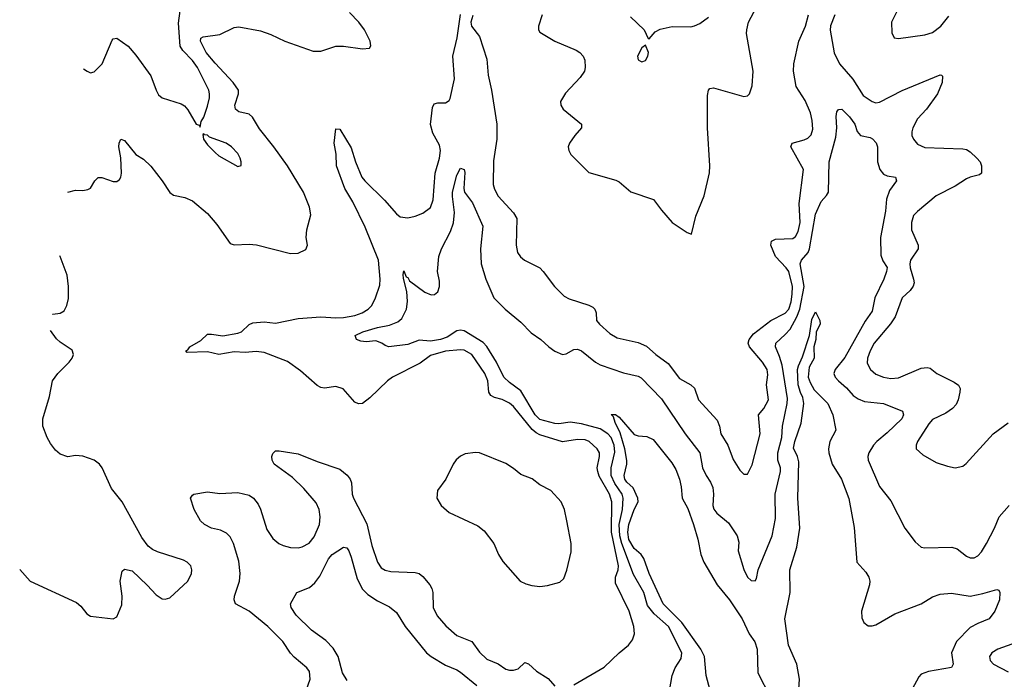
# Model space of a CAD drawing. Header units: inches. Extents: x 1449094 to 1618372, y 389908 to 534307.
# Tile 7 of 256: x 1462775 to 1467990, y 410750 to 414243. Entities that reach past the tile are written whole.
import ezdxf

# ---------------------------------------------------------------- set-up
doc = ezdxf.new("R2010")
doc.units = ezdxf.units.IN
doc.header["$MEASUREMENT"] = 0
doc.layers.add('B4461', color=7, linetype='Continuous')

msp = doc.modelspace()

# ---------------------------------------------------------------- linework, layer by layer
at = {"layer": 'B4461', "color": 5}
for points, elevation in [([(1463030.1, 413329.6), (1463070, 413340.3), (1463110, 413339.3), (1463136.2, 413343.8), (1463149.4, 413350.6), (1463173.2, 413390), (1463190, 413406.8), (1463210, 413407.7), (1463270, 413386.4), (1463290, 413386), (1463303.6, 413396.4), (1463311, 413409), (1463314, 413430), (1463311.3, 413511.3), (1463299.7, 413570), (1463301.6, 413590), (1463310, 413610.8), (1463330, 413604), (1463390.3, 413530.3), (1463430, 413504.4), (1463470, 413468.4), (1463530.1, 413390.1), (1463570, 413328.2), (1463590, 413314.4), (1463650, 413302.6), (1463690, 413284.6), (1463770, 413216.5), (1463819.1, 413159.1), (1463890, 413058), (1463910, 413050.4), (1463990, 413054.7), (1464029.8, 413050.2), (1464210, 413005.3), (1464250, 413007.4), (1464290, 413026.4), (1464298.9, 413050), (1464293.1, 413090), (1464295.5, 413130), (1464316.5, 413210), (1464310.6, 413250), (1464279, 413330), (1464192.6, 413470), (1464121.1, 413570), (1464045.4, 413665.4), (1464008, 413728), (1463990, 413743.7), (1463936.2, 413756.2), (1463918, 413770), (1463914, 413790), (1463934.1, 413850), (1463933.9, 413870), (1463904.9, 413910), (1463810, 414012.5), (1463763.2, 414070), (1463732.4, 414130), (1463734.9, 414145.1), (1463746.8, 414153.2), (1463835.3, 414164.7), (1463910, 414201.5), (1463935.1, 414205), (1464050, 414184.2), (1464104.9, 414164.9), (1464179.3, 414130), (1464330, 414077.2), (1464370, 414076.5), (1464450, 414103.8), (1464490, 414103.2), (1464591.1, 414088.9), (1464627.5, 414092.5), (1464635.4, 414104.6), (1464631.1, 414128.9), (1464601, 414190), (1464571.3, 414230), (1464522.3, 414282.3)], 620), ([(1463112.8, 413983.6), (1463132, 413970), (1463150, 413962.8), (1463170, 413968), (1463211.5, 414010), (1463264.2, 414135.8), (1463270, 414142.8), (1463290, 414144.9), (1463350, 414103), (1463390, 414056.3), (1463470, 413946.8), (1463497, 413870), (1463510, 413846), (1463530.3, 413830.3), (1463630, 413797.6), (1463647.4, 413787.4), (1463666, 413766), (1463710, 413691), (1463724.7, 413684.7), (1463730, 413674), (1463736.6, 413703.4), (1463750, 413726.8), (1463770, 413784.7), (1463780.5, 413830), (1463780.4, 413850), (1463776, 413870), (1463717, 413990), (1463690, 414027.7), (1463639.6, 414079.6), (1463624, 414104), (1463615.1, 414224.9), (1463624, 414290)], 640), ([(1465541.5, 414270), (1465522.2, 414210), (1465522.8, 414190), (1465530, 414177.1), (1465610, 414129.2), (1465722.8, 414082.8), (1465742.4, 414070), (1465760.4, 414050), (1465768.5, 414030), (1465770.4, 413990), (1465766, 413970), (1465742.9, 413937.1), (1465666.4, 413853.6), (1465639.3, 413810), (1465640.4, 413790), (1465654, 413770), (1465750.4, 413690), (1465750.4, 413670), (1465714.9, 413630), (1465687, 413590), (1465679.5, 413570), (1465683.1, 413550), (1465694.4, 413530), (1465790, 413434), (1465933.3, 413393.3), (1465950, 413384.9), (1466012.2, 413332.2), (1466131.8, 413291.8), (1466174.4, 413234.4), (1466230.5, 413170), (1466310, 413116.3), (1466332.9, 413107.1), (1466356.6, 413203.4), (1466400.5, 413310), (1466428.2, 413431.8), (1466429.7, 413470), (1466418.3, 413670), (1466418.2, 413841.8), (1466423, 413870), (1466430, 413878.4), (1466450, 413882.3), (1466610, 413837.1), (1466630, 413840.7), (1466641, 413850), (1466654, 413894), (1466660.3, 413970), (1466625.6, 414170), (1466626.2, 414190), (1466635.3, 414230), (1466678.2, 414310)], 620), ([(1467423.5, 414290), (1467393.6, 414230), (1467394.3, 414174.3), (1467407.7, 414147.7), (1467430, 414143.1), (1467570, 414163.7), (1467610, 414175), (1467653.6, 414210), (1467697.2, 414262.8)], 620), ([(1465710, 410720.4), (1465870, 410814.4), (1465949.6, 410890), (1465999.7, 410930), (1466021.4, 410958.6), (1466032.2, 410990), (1466027.4, 411030), (1466003.6, 411110), (1465930, 411258.4), (1465931.5, 411290), (1465945.7, 411330), (1465946.3, 411350), (1465910.4, 411530), (1465912.2, 411690), (1465898.2, 411730), (1465845.1, 411825), (1465836.5, 411850), (1465834.5, 411870), (1465846.1, 411930), (1465845.2, 411950), (1465833.5, 411970), (1465790.7, 412010), (1465770, 412018.5), (1465730, 412019.9), (1465650, 412008.4), (1465530, 412045.5), (1465510, 412055.5), (1465490, 412073.5), (1465390, 412195.5), (1465370, 412212.9), (1465330, 412232.6), (1465290, 412242.4), (1465270, 412252.4), (1465259.8, 412270), (1465254.1, 412330), (1465238.5, 412370), (1465169.9, 412469.9), (1465130, 412492.3), (1465110, 412495), (1465030, 412487.4), (1464950, 412464.1), (1464895.6, 412424.4), (1464750, 412349.9), (1464722.7, 412330), (1464630, 412240.4), (1464590, 412211.3), (1464570, 412208), (1464550, 412218), (1464488.6, 412288.6), (1464450, 412301.1), (1464390, 412291.9), (1464370, 412295), (1464350, 412306.6), (1464263.1, 412383.1), (1464193.9, 412433.9), (1464070, 412481.1), (1464026.9, 412486.9), (1463970, 412480.5), (1463910, 412484), (1463830, 412470.7), (1463770, 412484), (1463661.3, 412481.3), (1463655.6, 412490), (1463665, 412495), (1463676, 412510), (1463734.9, 412545.1), (1463770, 412577.4), (1463790, 412578.6), (1463850, 412569.5), (1463930, 412583), (1463950, 412590.2), (1463990.7, 412629.3), (1464010, 412638.5), (1464070, 412643), (1464130, 412635.5), (1464250, 412660.7), (1464370, 412669.4), (1464450, 412663.5), (1464490, 412666.1), (1464550, 412676.8), (1464589.6, 412690), (1464620.4, 412710), (1464639.3, 412730), (1464660.3, 412770), (1464682, 412838), (1464684.1, 412870), (1464675.8, 412970), (1464604.7, 413144.7), (1464539.1, 413279.1), (1464497.2, 413350), (1464453.7, 413470), (1464450.4, 413530.4), (1464440.2, 413590), (1464450, 413664.7), (1464470, 413663.8), (1464530, 413564.6), (1464553.9, 413490), (1464587.2, 413410), (1464602.6, 413390), (1464707.9, 413287.9), (1464770, 413214.7), (1464790, 413200.2), (1464830, 413193.6), (1464870, 413203.2), (1464910, 413219.3), (1464950, 413248.5), (1464964.2, 413290), (1464975.2, 413430), (1464998.4, 413510), (1465003.2, 413550), (1464999.3, 413579.3), (1464963.1, 413643.1), (1464950.7, 413689.2), (1464961.9, 413778.1), (1464970, 413798.7), (1464990, 413803.9), (1465030, 413802.8), (1465050, 413816), (1465054.6, 413825.4), (1465077.1, 413930), (1465069.9, 414050), (1465092.8, 414147.2), (1465110, 414270.7)], 580), ([(1465174.6, 414265.4), (1465164, 414230), (1465167.3, 414210), (1465210, 414154.8), (1465250, 414034.8), (1465256.3, 413950), (1465274.1, 413870), (1465302.3, 413690), (1465302.8, 413610), (1465284.6, 413495.4), (1465283.4, 413370), (1465290, 413345.3), (1465309.6, 413309.6), (1465390, 413220.9), (1465407.3, 413190), (1465404.2, 413050), (1465411.6, 413010), (1465427.7, 412987.7), (1465449.3, 412969.3), (1465530, 412928.4), (1465548.4, 412910), (1465607, 412830), (1465659.1, 412779.1), (1465684.8, 412764.8), (1465790, 412731.8), (1465810, 412721.1), (1465821.1, 412710), (1465828.6, 412690), (1465831, 412650), (1465845.2, 412630), (1465900.8, 412580.8), (1465938.9, 412558.9), (1466050, 412533.2), (1466095, 412515), (1466143.6, 412470), (1466210, 412422.4), (1466270, 412342.6), (1466330, 412310.2), (1466350, 412292.6), (1466370.3, 412230), (1466470, 412123.1), (1466482.5, 412090), (1466489.2, 412050), (1466526.3, 411990), (1466554.8, 411914.8), (1466590, 411857.6), (1466610, 411837.1), (1466630, 411836.3), (1466653.9, 411886.1), (1466697.4, 412050), (1466688.2, 412150), (1466715.7, 412184.3), (1466740.4, 412230), (1466729.9, 412310), (1466737.7, 412362.3), (1466734.1, 412390), (1466710, 412429.9), (1466640.3, 412510), (1466633, 412530), (1466639.5, 412550), (1466661.1, 412578.9), (1466753.5, 412650), (1466830, 412689.5), (1466849.3, 412710), (1466861.9, 412750), (1466867.5, 412790), (1466868.4, 412830), (1466849, 412910), (1466835.4, 412930), (1466777.8, 412990), (1466753.8, 413050), (1466757.3, 413070), (1466778.2, 413081.8), (1466870, 413084.4), (1466884.3, 413095.7), (1466897.6, 413122.4), (1466909.1, 413170), (1466904.2, 413270), (1466926.5, 413450), (1466859.6, 413570), (1466866.6, 413590), (1466930, 413606.3), (1466950, 413615.8), (1466967.1, 413632.9), (1466975.9, 413664.1), (1466973, 413710), (1466963.1, 413750), (1466934.8, 413814.8), (1466887, 413890), (1466873.4, 413970), (1466875.7, 414010), (1466902, 414130), (1466937.4, 414210), (1466952.8, 414270)], 580), ([(1466010, 414258.4), (1466082.8, 414190), (1466104.7, 414144.7), (1466110, 414142), (1466141.5, 414178.5), (1466167, 414193), (1466231.7, 414208.3), (1466330, 414206.3), (1466350, 414210.3), (1466376.9, 414223.1), (1466422.9, 414257.1)], 640), ([(1467093, 414270), (1467069.8, 414210.2), (1467067.9, 414187.9), (1467088.7, 414068.7), (1467117.7, 414010), (1467188.7, 413928.7), (1467242.3, 413842.3), (1467290, 413809.4), (1467310, 413803.8), (1467330, 413805.8), (1467450, 413868.9), (1467650, 413951.8), (1467658, 413950), (1467663.5, 413943.5), (1467660.9, 413910), (1467636.6, 413850), (1467578.5, 413770), (1467530, 413718.4), (1467506.3, 413670), (1467500.5, 413650), (1467501.2, 413630), (1467508.7, 413610), (1467530, 413584.5), (1467570, 413566.8), (1467770, 413559.7), (1467790, 413555.4), (1467810, 413542.8), (1467844, 413510), (1467861.7, 413490), (1467870.2, 413470), (1467870.4, 413430), (1467858.9, 413421.1), (1467810, 413409.7), (1467790, 413400.4), (1467730, 413361.8), (1467630, 413309.8), (1467530, 413227.6), (1467510, 413206), (1467498.4, 413170), (1467499.2, 413130), (1467534.2, 413050), (1467534, 413030), (1467494.3, 412970), (1467489.5, 412950), (1467491.6, 412930), (1467510.2, 412870), (1467512.7, 412850), (1467508, 412832), (1467491.3, 412810), (1467449.3, 412770), (1467412.2, 412670), (1467387.8, 412632.2), (1467301.1, 412530), (1467279.4, 412490), (1467265, 412450), (1467264.1, 412424.1), (1467282.2, 412390), (1467310, 412366), (1467350, 412350.1), (1467390, 412343.3), (1467430, 412346.7), (1467550, 412397.6), (1467581.8, 412401.8), (1467597.1, 412397.1), (1467633.4, 412370), (1467724, 412324), (1467747.5, 412307.5), (1467755.8, 412290), (1467755.5, 412270), (1467745.9, 412230), (1467734.5, 412205.5), (1467715.8, 412184.2), (1467680.9, 412159.1), (1467610, 412125.1), (1467590, 412102.4), (1467530.3, 412010), (1467522.6, 411990), (1467523.8, 411970), (1467558.6, 411938.6), (1467630, 411898.4), (1467690, 411878), (1467730, 411870.5), (1467770, 411879.1), (1467787.7, 411892.3), (1467931.6, 412050), (1468010, 412108.9)], 580), ([(1466192.1, 410547.9), (1466230.9, 410770), (1466246, 410810), (1466279.2, 410860.8), (1466282.7, 410890), (1466210.9, 411030), (1466136.3, 411096.3), (1466101, 411141), (1466081.2, 411210), (1466025.3, 411305.3), (1465964.7, 411470), (1465954.2, 411510), (1465951, 411569), (1465968.1, 411650), (1465971.2, 411710), (1465966.3, 411730), (1465927.3, 411787.3), (1465908.5, 411830), (1465907.1, 411870), (1465927.6, 411952.4), (1465923.8, 411990), (1465907.5, 412030), (1465890, 412050.8), (1465850, 412076.7), (1465750, 412103.2), (1465690.9, 412110.9), (1465630, 412103.7), (1465610, 412105.4), (1465530, 412125.8), (1465505.9, 412150), (1465430, 412278.5), (1465370, 412321.5), (1465339.7, 412350), (1465300.8, 412430), (1465250, 412513.1), (1465230, 412533.8), (1465130, 412595.7), (1465110, 412599.6), (1465090, 412596.2), (1465038.3, 412561.7), (1465004.6, 412550), (1464950, 412540.5), (1464890, 412545.8), (1464830, 412523.9), (1464730, 412511.6), (1464710, 412517), (1464692.7, 412530), (1464661.8, 412541.8), (1464610, 412538), (1464581.2, 412541.2), (1464559.6, 412550), (1464551.5, 412570), (1464591.8, 412590), (1464670, 412612.9), (1464734.3, 412625.7), (1464777.4, 412642.6), (1464799.2, 412660.8), (1464823.9, 412710), (1464829.8, 412750.2), (1464824.7, 412804.7), (1464807.3, 412872.7), (1464805.3, 412894.7), (1464810, 412912.7), (1464821.7, 412881.7), (1464830, 412878), (1464840.3, 412860.3), (1464920.3, 412800.3), (1464954.2, 412785.8), (1464972.5, 412787.5), (1464990, 412801.6), (1464999.3, 412830), (1464998.6, 412858.6), (1464988, 412910), (1464995.6, 412990), (1465009.6, 413030), (1465057.5, 413122.5), (1465073, 413167), (1465077.5, 413222.5), (1465066.6, 413306.6), (1465067.9, 413330), (1465090, 413420.7), (1465110, 413457), (1465130, 413450.4), (1465133.3, 413433.3), (1465127.9, 413350), (1465130.3, 413330), (1465173.9, 413273.8), (1465228.1, 413150), (1465216.2, 413030), (1465219.6, 412950), (1465243.2, 412870), (1465286, 412770), (1465347, 412710), (1465430, 412641.5), (1465484.6, 412584.6), (1465535.6, 412550), (1465576.9, 412510), (1465610, 412487.3), (1465650, 412470.3), (1465670, 412473.4), (1465710, 412495.8), (1465730, 412498), (1465750, 412490.3), (1465825.7, 412430), (1465850, 412416.2), (1465972.8, 412372.8), (1466050, 412355.4), (1466066.8, 412346.8), (1466174.6, 412234.6), (1466300.6, 412050), (1466377.8, 411950), (1466392.4, 411870), (1466411.3, 411830), (1466434.5, 411794.5), (1466445.7, 411765.7), (1466450.7, 411730), (1466447.2, 411670), (1466451.6, 411651.6), (1466467.6, 411630), (1466530, 411578), (1466575.1, 411510), (1466583.8, 411476.2), (1466580.7, 411430), (1466610, 411330.8), (1466630, 411290.4), (1466650, 411274), (1466670, 411270.7), (1466677, 411283), (1466686.6, 411330), (1466760.3, 411510), (1466777.6, 411602.4), (1466777.2, 411730), (1466805.7, 411850), (1466805.2, 411870), (1466790.6, 411910.6), (1466789.9, 411949.9), (1466811.1, 412030), (1466815.6, 412090), (1466840.7, 412210), (1466842.4, 412237.6), (1466813.5, 412413.5), (1466800.4, 412460.4), (1466778, 412510), (1466779.4, 412530), (1466830, 412575.3), (1466855.5, 412604.6), (1466890.8, 412669.2), (1466906.6, 412710), (1466929.9, 412830), (1466909.5, 412950.5), (1466915.4, 412970), (1466951.2, 413010), (1466959.1, 413030), (1466990, 413213.1), (1467020.3, 413279.7), (1467048.3, 413311.7), (1467058.4, 413330), (1467062.8, 413490), (1467097.9, 413622.1), (1467102.5, 413670), (1467099.3, 413730), (1467104, 413756), (1467111.6, 413768.4), (1467130, 413768.8), (1467170, 413729.2), (1467197.8, 413690), (1467210.9, 413650.9), (1467228.9, 413630), (1467279, 413619), (1467291.9, 413611.9), (1467311.1, 413591.1), (1467318.9, 413570), (1467318.2, 413490), (1467330.2, 413450.2), (1467350, 413426), (1467370, 413416.9), (1467414.8, 413410), (1467419.3, 413390), (1467381.6, 413338.4), (1467366.3, 413293.7), (1467360.9, 413230), (1467335.3, 413090), (1467336, 412996), (1467346.8, 412966.8), (1467370, 412930.7), (1467367.1, 412910), (1467352.7, 412870), (1467304.3, 412770), (1467290, 412700.4), (1467253, 412647), (1467145, 412455), (1467094.5, 412390), (1467087.3, 412370), (1467094.7, 412350), (1467112.4, 412330), (1467154.3, 412294.3), (1467190, 412253.8), (1467215.8, 412235.8), (1467250, 412222), (1467351.3, 412211.3), (1467450.4, 412170), (1467456.1, 412150), (1467446.9, 412130), (1467370, 412055), (1467314.7, 412010), (1467298.2, 411990), (1467273.5, 411950), (1467267.3, 411930), (1467269.2, 411910), (1467330, 411770.4), (1467390, 411695.5), (1467463.7, 411550), (1467517.8, 411477.8), (1467550, 411450.4), (1467570, 411445.7), (1467712, 411450), (1467741.1, 411441.1), (1467790, 411401.3), (1467810, 411393.1), (1467830, 411394), (1467850, 411403.1), (1467870, 411425.3), (1467896.4, 411470), (1467938, 411550), (1467963.1, 411610), (1468016.5, 411670)], 560), ([(1462948.4, 412683.2), (1462950, 412683.8), (1462990, 412689.4), (1463010, 412702.2), (1463024.4, 412730), (1463032.6, 412767.4), (1463033.1, 412830), (1463027.1, 412890), (1462988.4, 412988.4), (1462987.5, 412992.6)], 620), ([(1466902.5, 410697.5), (1466906.2, 410750), (1466890.6, 410830), (1466847.8, 410930), (1466827.9, 411070), (1466855.2, 411210), (1466854.5, 411330), (1466890.6, 411450), (1466906.8, 411550), (1466896.1, 411710), (1466901.6, 411901.6), (1466894.9, 411930), (1466874.4, 411974.4), (1466880.2, 412010), (1466913.9, 412106.1), (1466927.6, 412210), (1466922.4, 412242.4), (1466910, 412268.7), (1466898.8, 412310), (1466895.4, 412390), (1466899.9, 412410), (1466922.2, 412457.8), (1466957.6, 412570), (1466970, 412656), (1466990, 412696), (1467012.8, 412650), (1467014.6, 412630), (1466994, 412590), (1466992, 412550), (1466981.7, 412510), (1466983.2, 412450), (1466956.1, 412403.9), (1466950.9, 412350), (1466961.4, 412321.4), (1466983.8, 412283.8), (1467055.3, 412210), (1467082.6, 412150), (1467098, 412070), (1467065.3, 412010), (1467058.6, 411970), (1467061.6, 411950), (1467078.5, 411890), (1467127.1, 411810), (1467167.6, 411707.6), (1467194.4, 411554.4), (1467208.3, 411370), (1467257.3, 411317.3), (1467272.8, 411290), (1467277.8, 411270), (1467276.5, 411250), (1467234.6, 411110), (1467235.1, 411075.1), (1467246.4, 411050), (1467270, 411032.7), (1467290, 411032.2), (1467310, 411038.7), (1467410, 411097), (1467549.8, 411150.2), (1467610, 411187.4), (1467650, 411200.7), (1467710, 411206.4), (1467810, 411191), (1467876, 411204), (1467950, 411226), (1467962, 411222), (1467966, 411210), (1467964.7, 411170), (1467941, 411110), (1467910.8, 411070), (1467850, 411046.2), (1467810, 411023.5), (1467737.2, 410950), (1467710.2, 410890), (1467720.3, 410830), (1467710, 410812.3), (1467588.6, 410791.4), (1467550, 410776.4), (1467536.8, 410763.2), (1467502.5, 410697.5)], 540), ([(1462774.8, 411331.2), (1462830, 411270.4), (1463076.1, 411156.1), (1463098, 411138), (1463130, 411096.3), (1463150, 411084.9), (1463270, 411070.8), (1463290, 411081), (1463316.6, 411143.4), (1463318.4, 411190), (1463307.6, 411270), (1463318, 411322), (1463330, 411334), (1463370, 411323.8), (1463450, 411248.2), (1463496.9, 411196.9), (1463530, 411176.9), (1463546.2, 411173.8), (1463570, 411182), (1463665.3, 411270), (1463684.5, 411310), (1463687.2, 411330), (1463680.5, 411350), (1463662.4, 411370), (1463641.7, 411381.7), (1463505.5, 411425.5), (1463477.8, 411437.8), (1463455.8, 411455.8), (1463421.5, 411501.5), (1463318, 411690), (1463260.2, 411760.2), (1463212.3, 411870), (1463197.2, 411890), (1463170, 411910.8), (1463110, 411932.4), (1463070, 411935.1), (1463030, 411927.3), (1462990, 411942), (1462964.2, 411964.2), (1462938.6, 411998.6), (1462920.7, 412030), (1462897, 412090), (1462897.6, 412130), (1462932.6, 412247.4), (1462948.3, 412330), (1462976.9, 412370), (1463036.9, 412430), (1463052.6, 412450), (1463060.5, 412470), (1463053.5, 412493.5), (1462990, 412535), (1462970, 412553.5), (1462937.6, 412598.1)], 620), ([(1466432.2, 410690), (1466410.5, 410769.5), (1466401.4, 410870), (1466383.7, 410910), (1466281.8, 411050), (1466183.4, 411150), (1466110, 411311.1), (1466080.2, 411390), (1466066.4, 411410), (1466030, 411442.3), (1466002.1, 411490), (1465995.7, 411530), (1466001.2, 411570), (1466030, 411649.1), (1466050.4, 411689.6), (1466049.9, 411710), (1466024.1, 411764.1), (1465990, 411794.3), (1465979.4, 411810), (1465976.4, 411830), (1465991.3, 411890), (1465991.7, 411908.3), (1465980.6, 411970), (1465956, 412056), (1465928.2, 412110), (1465920.4, 412140.4), (1465907.8, 412152.2), (1465930, 412151.7), (1465950, 412138), (1466030, 412047.3), (1466050, 412038.6), (1466096.5, 412036.5), (1466130, 412019.3), (1466230, 411896.5), (1466250, 411861.3), (1466270, 411810.4), (1466279.1, 411770), (1466284.6, 411710), (1466314.2, 411654.2), (1466344.7, 411570), (1466367.1, 411492.9), (1466382.4, 411410), (1466399.2, 411370), (1466469.3, 411250), (1466535.2, 411170), (1466601.2, 411070), (1466639.3, 410990), (1466668.8, 410948.8), (1466680.8, 410910), (1466684.1, 410784.1), (1466750, 410657.8)], 540), ([(1464278.5, 410650), (1464314, 410750), (1464310, 410791.8), (1464296.3, 410810), (1464227.8, 410867.8), (1464209, 410889), (1464169.1, 410950), (1464090, 411029.1), (1463990, 411110.6), (1463917.4, 411150), (1463910.9, 411170), (1463913.3, 411190), (1463938.4, 411270), (1463943, 411310), (1463935.2, 411375.2), (1463907.5, 411470), (1463890, 411503.7), (1463870, 411524.2), (1463839.1, 411539.1), (1463790, 411550.9), (1463753.3, 411570), (1463732.6, 411590), (1463698.4, 411650), (1463679.3, 411710), (1463690, 411726), (1463698, 411730), (1463770, 411742), (1463834.1, 411734.1), (1463930, 411739.1), (1463990, 411726), (1464014, 411710), (1464037.5, 411677.5), (1464050.2, 411650.2), (1464083.1, 411543.1), (1464115.7, 411495.7), (1464147.9, 411470), (1464170, 411459.1), (1464210, 411447.8), (1464250, 411446.2), (1464271.6, 411451.6), (1464309, 411471), (1464334.8, 411505.2), (1464363, 411570), (1464367.1, 411610), (1464361.7, 411650), (1464345.3, 411685.3), (1464280.1, 411760.1), (1464219.2, 411819.2), (1464123.6, 411890), (1464111.6, 411910), (1464109.7, 411930), (1464114.9, 411945.1), (1464130, 411959.3), (1464150, 411960.3), (1464250, 411944), (1464350, 411902.9), (1464470, 411862.6), (1464510, 411831.6), (1464524.7, 411810), (1464532, 411790), (1464536.5, 411730), (1464543.2, 411710), (1464613.6, 411573.6), (1464639.3, 411459.3), (1464670.7, 411370.7), (1464690, 411340.2), (1464710, 411327.1), (1464740, 411320), (1464870, 411316.3), (1464890, 411310.9), (1464910, 411294.2), (1464947.5, 411250), (1464958.2, 411230), (1464963, 411210), (1464965.8, 411130), (1464986.5, 411086.5), (1465032.7, 411032.7), (1465090, 410981.8), (1465170, 410949.2), (1465210, 410892.9), (1465250, 410856.1), (1465310, 410831.5), (1465350, 410803.6), (1465370, 410798.6), (1465390, 410797.6), (1465414.9, 410805.1), (1465450, 410839.5), (1465470, 410832), (1465512.7, 410792.7), (1465574.8, 410754.8), (1465610, 410713.4)], 580), ([(1464510, 410743.1), (1464484.9, 410784.9), (1464461, 410870), (1464434.8, 410914.8), (1464395.6, 410955.6), (1464319.7, 411010), (1464239.7, 411090), (1464212, 411130), (1464209.3, 411150), (1464242, 411210), (1464310, 411236.5), (1464338.8, 411261.2), (1464364.4, 411295.6), (1464410, 411388.5), (1464429.9, 411410.1), (1464490, 411450.4), (1464507, 411447), (1464518.5, 411430), (1464530, 411397.3), (1464561.9, 411281.9), (1464590, 411226.5), (1464619.1, 411199.1), (1464670, 411165.6), (1464733.1, 411133.1), (1464770, 411103.7), (1464815.8, 411030), (1464930.3, 410890), (1464954.6, 410870), (1465030, 410824.6), (1465090, 410800.6), (1465110, 410787.9), (1465196.8, 410716.8)], 560), ([(1468030, 410936.3), (1467955.8, 410910), (1467924.9, 410890), (1467918.6, 410881.4), (1467911.8, 410870), (1467914.9, 410850), (1467933.7, 410830), (1468010, 410789.2)], 560)]:
    msp.add_lwpolyline(points, dxfattribs=dict(at, elevation=elevation))
for points, elevation in [([(1466090, 414108), (1466070, 414094), (1466047.3, 414050), (1466051.1, 414031.1), (1466063.5, 414023.5), (1466070, 414021), (1466090, 414026.8), (1466102.7, 414050), (1466105.2, 414070)], 640), ([(1463750, 413639), (1463744, 413636), (1463748, 413610), (1463770, 413580.7), (1463810, 413540.7), (1463830, 413522.8), (1463930, 413466.8), (1463948, 413472), (1463948.7, 413490), (1463942.7, 413510), (1463930, 413534), (1463897.2, 413570), (1463869.2, 413590), (1463781, 413621), (1463770, 413631.3), (1463754, 413634)], 640), ([(1465188.7, 411951.3), (1465135.2, 411944.8), (1465110, 411932.3), (1465087.3, 411912.7), (1465070.6, 411890), (1465032.7, 411810), (1464988.4, 411750), (1464984.9, 411710), (1465006.8, 411670), (1465050, 411633.4), (1465202, 411562), (1465235.6, 411535.6), (1465285.5, 411470), (1465310.3, 411410.3), (1465333.5, 411373.5), (1465425.5, 411270), (1465455.1, 411255.1), (1465487.1, 411247.1), (1465530, 411242), (1465570, 411246.3), (1465635.8, 411264.2), (1465656.9, 411283.1), (1465672.9, 411327.1), (1465695.3, 411424.7), (1465695.1, 411470), (1465672.8, 411590), (1465659.8, 411650), (1465642.6, 411690), (1465589, 411749), (1465530, 411780.4), (1465490, 411812.5), (1465430, 411833.8), (1465390, 411867.1), (1465350, 411892.6), (1465210, 411949.7)], 620)]:
    msp.add_lwpolyline(points, close=True, dxfattribs=dict(at, elevation=elevation))

doc.saveas('drawing.dxf')
